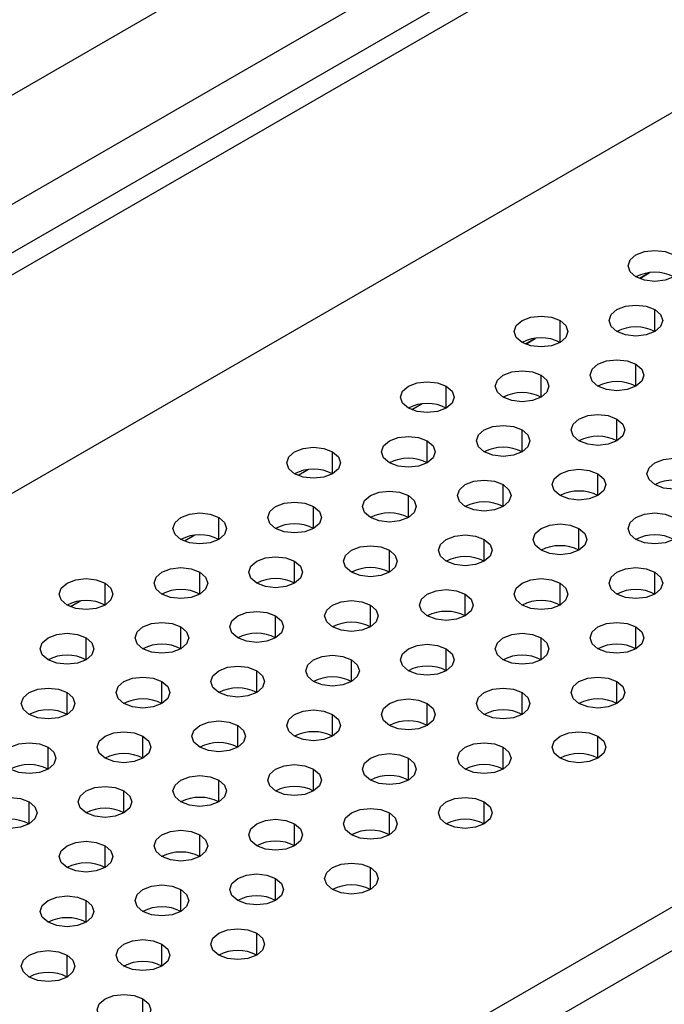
# Model space of a CAD drawing. Header units: millimetres. Extents: x 0 to 1118, y 0 to 864.
# Tile 250 of 256: x 961.2 to 964.2, y 715.34 to 719.93. Entities that reach past the tile are written whole.
import ezdxf

# ---------------------------------------------------------------- set-up
doc = ezdxf.new("R2010")
doc.units = ezdxf.units.MM

msp = doc.modelspace()

# ---------------------------------------------------------------- linework, layer by layer
at = {"color": 7, "linetype": 'Continuous', "lineweight": 25}
for p, q in [((927.3153, 699.3026), (982.1691, 730.969)), ((927.4037, 699.2515), (982.2575, 730.918)), ((982.5226, 730.0504), (927.1385, 698.0778)), ((930.5559, 701.9091), (978.6695, 729.6845)), ((978.799, 729.2489), (930.6854, 701.4736)), ((930.3293, 696.2154), (985.7488, 728.2084)), ((930.4177, 696.0623), (985.8372, 728.0553)), ((964.1362, 718.7502), (964.088, 718.7224)), ((964.0894, 718.7231), (964.1332, 718.7483)), ((963.6059, 718.444), (963.5577, 718.4162)), ((963.5591, 718.4169), (963.6028, 718.4422)), ((963.0755, 718.1379), (963.0274, 718.1101)), ((963.0287, 718.1108), (963.0725, 718.136)), ((962.5452, 717.8317), (962.4971, 717.8039)), ((962.4984, 717.8046), (962.5422, 717.8299)), ((962.0149, 717.5256), (961.9667, 717.4978)), ((961.9681, 717.4985), (962.0119, 717.5237)), ((961.4845, 717.2194), (961.4364, 717.1916)), ((961.4378, 717.1923), (961.4815, 717.2176))]:
    msp.add_line(p, q, dxfattribs=at)
at = {"color": 8, "linetype": 'Continuous', "lineweight": 25}
for p, q in [((964.16, 718.4752), (964.16, 718.5773)), ((963.718, 718.4242), (963.718, 718.5263)), ((964.0716, 718.2201), (964.0716, 718.3222)), ((963.6296, 718.1691), (963.6296, 718.2711)), ((963.1877, 718.1181), (963.1877, 718.2201)), ((963.9832, 717.965), (963.9832, 718.067)), ((963.5412, 717.914), (963.5412, 718.016)), ((963.0993, 717.8629), (963.0993, 717.965)), ((962.6574, 717.8119), (962.6574, 717.914)), ((963.8948, 717.7099), (963.8948, 717.8119)), ((963.4529, 717.6588), (963.4529, 717.7609)), ((963.0109, 717.6078), (963.0109, 717.7099)), ((962.569, 717.5568), (962.569, 717.6588)), ((962.127, 717.5058), (962.127, 717.6078)), ((963.8064, 717.4547), (963.8064, 717.5568)), ((963.3645, 717.4037), (963.3645, 717.5058)), ((962.9225, 717.3527), (962.9225, 717.4547)), ((962.4806, 717.3017), (962.4806, 717.4037)), ((962.0386, 717.2506), (962.0386, 717.3527)), ((964.16, 717.2506), (964.16, 717.3527)), ((961.5967, 717.1996), (961.5967, 717.3017)), ((963.718, 717.1996), (963.718, 717.3017)), ((963.2761, 717.1486), (963.2761, 717.2506)), ((962.8341, 717.0975), (962.8341, 717.1996)), ((962.3922, 717.0465), (962.3922, 717.1486)), ((961.9503, 716.9955), (961.9503, 717.0975)), ((964.0716, 716.9955), (964.0716, 717.0975)), ((961.5083, 716.9445), (961.5083, 717.0465)), ((963.6296, 716.9445), (963.6296, 717.0465)), ((963.1877, 716.8934), (963.1877, 716.9955)), ((962.7457, 716.8424), (962.7457, 716.9445)), ((962.3038, 716.7914), (962.3038, 716.8934)), ((961.8619, 716.7404), (961.8619, 716.8424)), ((963.9832, 716.7404), (963.9832, 716.8424)), ((961.4199, 716.6893), (961.4199, 716.7914)), ((963.5412, 716.6893), (963.5412, 716.7914)), ((963.0993, 716.6383), (963.0993, 716.7404)), ((962.6574, 716.5873), (962.6574, 716.6893)), ((962.2154, 716.5363), (962.2154, 716.6383)), ((961.7735, 716.4852), (961.7735, 716.5873)), ((963.8948, 716.4852), (963.8948, 716.5873)), ((961.3315, 716.4342), (961.3315, 716.5363)), ((963.4529, 716.4342), (963.4529, 716.5363)), ((963.0109, 716.3832), (963.0109, 716.4852)), ((962.569, 716.3322), (962.569, 716.4342)), ((962.127, 716.2811), (962.127, 716.3832)), ((961.6851, 716.2301), (961.6851, 716.3322)), ((961.2431, 716.1791), (961.2431, 716.2811)), ((963.3645, 716.1791), (963.3645, 716.2811)), ((962.9225, 716.1281), (962.9225, 716.2301)), ((962.4806, 716.077), (962.4806, 716.1791)), ((962.0386, 716.026), (962.0386, 716.1281)), ((961.5967, 715.975), (961.5967, 716.077)), ((962.8341, 715.8729), (962.8341, 715.975)), ((962.3922, 715.8219), (962.3922, 715.924)), ((961.9503, 715.7709), (961.9503, 715.8729)), ((961.5083, 715.7199), (961.5083, 715.8219)), ((962.3038, 715.5668), (962.3038, 715.6688)), ((961.8619, 715.5158), (961.8619, 715.6178)), ((961.4199, 715.4647), (961.4199, 715.5668)), ((961.7735, 715.2606), (961.7735, 715.3627))]:
    msp.add_line(p, q, dxfattribs=at)
at = {"color": 7, "linetype": 'Continuous', "lineweight": 25, "flags": 128}
for points in [[(964.0716, 718.7304), (964.0445, 718.7538), (964.035, 718.7814), (964.0445, 718.809), (964.0716, 718.8324), (964.1121, 718.8481), (964.16, 718.8536), (964.2078, 718.8481), (964.2483, 718.8324)], [(964.2483, 718.8324), (964.2754, 718.809), (964.285, 718.7814), (964.2754, 718.7538), (964.2483, 718.7304), (964.2078, 718.7147), (964.16, 718.7092), (964.1121, 718.7147), (964.0716, 718.7304)], [(963.9832, 718.4752), (963.9561, 718.4986), (963.9466, 718.5263), (963.9561, 718.5539), (963.9832, 718.5773), (964.0237, 718.5929), (964.0716, 718.5984), (964.1194, 718.5929), (964.16, 718.5773)], [(964.16, 718.5773), (964.1871, 718.5539), (964.1966, 718.5263), (964.1871, 718.4986), (964.16, 718.4752), (964.1194, 718.4596), (964.0716, 718.4541), (964.0237, 718.4596), (963.9832, 718.4752)], [(963.5412, 718.4242), (963.5141, 718.4476), (963.5046, 718.4752), (963.5141, 718.5029), (963.5412, 718.5263), (963.5818, 718.5419), (963.6296, 718.5474), (963.6775, 718.5419), (963.718, 718.5263)], [(963.718, 718.5263), (963.7451, 718.5029), (963.7546, 718.4752), (963.7451, 718.4476), (963.718, 718.4242), (963.6775, 718.4086), (963.6296, 718.4031), (963.5818, 718.4086), (963.5412, 718.4242)], [(963.8948, 718.2201), (963.8677, 718.2435), (963.8582, 718.2711), (963.8677, 718.2988), (963.8948, 718.3222), (963.9353, 718.3378), (963.9832, 718.3433), (964.031, 718.3378), (964.0716, 718.3222)], [(964.0716, 718.3222), (964.0987, 718.2988), (964.1082, 718.2711), (964.0987, 718.2435), (964.0716, 718.2201), (964.031, 718.2045), (963.9832, 718.199), (963.9353, 718.2045), (963.8948, 718.2201)], [(963.4529, 718.1691), (963.4258, 718.1925), (963.4162, 718.2201), (963.4258, 718.2477), (963.4529, 718.2711), (963.4934, 718.2868), (963.5412, 718.2923), (963.5891, 718.2868), (963.6296, 718.2711)], [(963.6296, 718.2711), (963.6567, 718.2477), (963.6662, 718.2201), (963.6567, 718.1925), (963.6296, 718.1691), (963.5891, 718.1534), (963.5412, 718.1479), (963.4934, 718.1534), (963.4529, 718.1691)], [(963.0109, 718.1181), (962.9838, 718.1415), (962.9743, 718.1691), (962.9838, 718.1967), (963.0109, 718.2201), (963.0515, 718.2358), (963.0993, 718.2412), (963.1471, 718.2358), (963.1877, 718.2201)], [(963.1877, 718.2201), (963.2148, 718.1967), (963.2243, 718.1691), (963.2148, 718.1415), (963.1877, 718.1181), (963.1471, 718.1024), (963.0993, 718.0969), (963.0515, 718.1024), (963.0109, 718.1181)], [(963.8064, 717.965), (963.7793, 717.9884), (963.7698, 718.016), (963.7793, 718.0436), (963.8064, 718.067), (963.847, 718.0827), (963.8948, 718.0882), (963.9426, 718.0827), (963.9832, 718.067)], [(963.9832, 718.067), (964.0103, 718.0436), (964.0198, 718.016), (964.0103, 717.9884), (963.9832, 717.965), (963.9426, 717.9493), (963.8948, 717.9438), (963.847, 717.9493), (963.8064, 717.965)], [(963.3645, 717.914), (963.3374, 717.9374), (963.3279, 717.965), (963.3374, 717.9926), (963.3645, 718.016), (963.405, 718.0317), (963.4529, 718.0371), (963.5007, 718.0317), (963.5412, 718.016)], [(962.9225, 717.8629), (962.8954, 717.8863), (962.8859, 717.914), (962.8954, 717.9416), (962.9225, 717.965), (962.9631, 717.9806), (963.0109, 717.9861), (963.0587, 717.9806), (963.0993, 717.965)], [(963.5412, 718.016), (963.5683, 717.9926), (963.5779, 717.965), (963.5683, 717.9374), (963.5412, 717.914), (963.5007, 717.8983), (963.4529, 717.8928), (963.405, 717.8983), (963.3645, 717.914)], [(962.4806, 717.8119), (962.4535, 717.8353), (962.444, 717.8629), (962.4535, 717.8905), (962.4806, 717.914), (962.5211, 717.9296), (962.569, 717.9351), (962.6168, 717.9296), (962.6574, 717.914)], [(963.0993, 717.965), (963.1264, 717.9416), (963.1359, 717.914), (963.1264, 717.8863), (963.0993, 717.8629), (963.0587, 717.8473), (963.0109, 717.8418), (962.9631, 717.8473), (962.9225, 717.8629)], [(962.6574, 717.914), (962.6845, 717.8905), (962.694, 717.8629), (962.6845, 717.8353), (962.6574, 717.8119), (962.6168, 717.7963), (962.569, 717.7908), (962.5211, 717.7963), (962.4806, 717.8119)], [(964.16, 717.7609), (964.1329, 717.7843), (964.1233, 717.8119), (964.1329, 717.8395), (964.16, 717.8629), (964.2005, 717.8786), (964.2483, 717.8841), (964.2962, 717.8786), (964.3367, 717.8629)], [(964.3367, 717.8629), (964.3638, 717.8395), (964.3733, 717.8119), (964.3638, 717.7843), (964.3367, 717.7609), (964.2962, 717.7452), (964.2483, 717.7397), (964.2005, 717.7452), (964.16, 717.7609)], [(963.718, 717.7099), (963.6909, 717.7333), (963.6814, 717.7609), (963.6909, 717.7885), (963.718, 717.8119), (963.7586, 717.8275), (963.8064, 717.833), (963.8542, 717.8275), (963.8948, 717.8119)], [(963.8948, 717.8119), (963.9219, 717.7885), (963.9314, 717.7609), (963.9219, 717.7333), (963.8948, 717.7099), (963.8542, 717.6942), (963.8064, 717.6887), (963.7586, 717.6942), (963.718, 717.7099)], [(963.2761, 717.6588), (963.249, 717.6822), (963.2395, 717.7099), (963.249, 717.7375), (963.2761, 717.7609), (963.3166, 717.7765), (963.3645, 717.782), (963.4123, 717.7765), (963.4529, 717.7609)], [(963.4529, 717.7609), (963.4799, 717.7375), (963.4895, 717.7099), (963.4799, 717.6822), (963.4529, 717.6588), (963.4123, 717.6432), (963.3645, 717.6377), (963.3166, 717.6432), (963.2761, 717.6588)], [(962.8341, 717.6078), (962.807, 717.6312), (962.7975, 717.6588), (962.807, 717.6864), (962.8341, 717.7099), (962.8747, 717.7255), (962.9225, 717.731), (962.9704, 717.7255), (963.0109, 717.7099)], [(963.0109, 717.7099), (963.038, 717.6864), (963.0475, 717.6588), (963.038, 717.6312), (963.0109, 717.6078), (962.9704, 717.5922), (962.9225, 717.5867), (962.8747, 717.5922), (962.8341, 717.6078)], [(962.3922, 717.5568), (962.3651, 717.5802), (962.3556, 717.6078), (962.3651, 717.6354), (962.3922, 717.6588), (962.4327, 717.6745), (962.4806, 717.68), (962.5284, 717.6745), (962.569, 717.6588)], [(962.569, 717.6588), (962.5961, 717.6354), (962.6056, 717.6078), (962.5961, 717.5802), (962.569, 717.5568), (962.5284, 717.5411), (962.4806, 717.5356), (962.4327, 717.5411), (962.3922, 717.5568)], [(961.9503, 717.5058), (961.9232, 717.5292), (961.9136, 717.5568), (961.9232, 717.5844), (961.9503, 717.6078), (961.9908, 717.6234), (962.0386, 717.6289), (962.0865, 717.6234), (962.127, 717.6078)], [(964.0716, 717.5058), (964.0445, 717.5292), (964.035, 717.5568), (964.0445, 717.5844), (964.0716, 717.6078), (964.1121, 717.6234), (964.16, 717.6289), (964.2078, 717.6234), (964.2483, 717.6078)], [(962.127, 717.6078), (962.1541, 717.5844), (962.1636, 717.5568), (962.1541, 717.5292), (962.127, 717.5058), (962.0865, 717.4901), (962.0386, 717.4846), (961.9908, 717.4901), (961.9503, 717.5058)], [(963.6296, 717.4547), (963.6025, 717.4781), (963.593, 717.5058), (963.6025, 717.5334), (963.6296, 717.5568), (963.6702, 717.5724), (963.718, 717.5779), (963.7659, 717.5724), (963.8064, 717.5568)], [(964.2483, 717.6078), (964.2754, 717.5844), (964.285, 717.5568), (964.2754, 717.5292), (964.2483, 717.5058), (964.2078, 717.4901), (964.16, 717.4846), (964.1121, 717.4901), (964.0716, 717.5058)], [(963.1877, 717.4037), (963.1606, 717.4271), (963.1511, 717.4547), (963.1606, 717.4823), (963.1877, 717.5058), (963.2282, 717.5214), (963.2761, 717.5269), (963.3239, 717.5214), (963.3645, 717.5058)], [(963.8064, 717.5568), (963.8335, 717.5334), (963.843, 717.5058), (963.8335, 717.4781), (963.8064, 717.4547), (963.7659, 717.4391), (963.718, 717.4336), (963.6702, 717.4391), (963.6296, 717.4547)], [(962.7457, 717.3527), (962.7186, 717.3761), (962.7091, 717.4037), (962.7186, 717.4313), (962.7457, 717.4547), (962.7863, 717.4704), (962.8341, 717.4759), (962.882, 717.4704), (962.9225, 717.4547)], [(963.3645, 717.5058), (963.3916, 717.4823), (963.4011, 717.4547), (963.3916, 717.4271), (963.3645, 717.4037), (963.3239, 717.3881), (963.2761, 717.3826), (963.2282, 717.3881), (963.1877, 717.4037)], [(962.3038, 717.3017), (962.2767, 717.3251), (962.2672, 717.3527), (962.2767, 717.3803), (962.3038, 717.4037), (962.3444, 717.4193), (962.3922, 717.4248), (962.44, 717.4193), (962.4806, 717.4037)], [(962.9225, 717.4547), (962.9496, 717.4313), (962.9591, 717.4037), (962.9496, 717.3761), (962.9225, 717.3527), (962.882, 717.337), (962.8341, 717.3315), (962.7863, 717.337), (962.7457, 717.3527)], [(962.4806, 717.4037), (962.5077, 717.3803), (962.5172, 717.3527), (962.5077, 717.3251), (962.4806, 717.3017), (962.44, 717.286), (962.3922, 717.2805), (962.3444, 717.286), (962.3038, 717.3017)], [(961.8619, 717.2506), (961.8348, 717.274), (961.8253, 717.3017), (961.8348, 717.3293), (961.8619, 717.3527), (961.9024, 717.3683), (961.9503, 717.3738), (961.9981, 717.3683), (962.0386, 717.3527)], [(962.0386, 717.3527), (962.0657, 717.3293), (962.0753, 717.3017), (962.0657, 717.274), (962.0386, 717.2506), (961.9981, 717.235), (961.9503, 717.2295), (961.9024, 717.235), (961.8619, 717.2506)], [(963.9832, 717.2506), (963.9561, 717.274), (963.9466, 717.3017), (963.9561, 717.3293), (963.9832, 717.3527), (964.0237, 717.3683), (964.0716, 717.3738), (964.1194, 717.3683), (964.16, 717.3527)], [(964.16, 717.3527), (964.1871, 717.3293), (964.1966, 717.3017), (964.1871, 717.274), (964.16, 717.2506), (964.1194, 717.235), (964.0716, 717.2295), (964.0237, 717.235), (963.9832, 717.2506)], [(961.4199, 717.1996), (961.3928, 717.223), (961.3833, 717.2506), (961.3928, 717.2782), (961.4199, 717.3017), (961.4605, 717.3173), (961.5083, 717.3228), (961.5561, 717.3173), (961.5967, 717.3017)], [(961.5967, 717.3017), (961.6238, 717.2782), (961.6333, 717.2506), (961.6238, 717.223), (961.5967, 717.1996), (961.5561, 717.184), (961.5083, 717.1785), (961.4605, 717.184), (961.4199, 717.1996)], [(963.5412, 717.1996), (963.5141, 717.223), (963.5046, 717.2506), (963.5141, 717.2782), (963.5412, 717.3017), (963.5818, 717.3173), (963.6296, 717.3228), (963.6775, 717.3173), (963.718, 717.3017)], [(963.718, 717.3017), (963.7451, 717.2782), (963.7546, 717.2506), (963.7451, 717.223), (963.718, 717.1996), (963.6775, 717.184), (963.6296, 717.1785), (963.5818, 717.184), (963.5412, 717.1996)], [(963.0993, 717.1486), (963.0722, 717.172), (963.0627, 717.1996), (963.0722, 717.2272), (963.0993, 717.2506), (963.1399, 717.2663), (963.1877, 717.2718), (963.2355, 717.2663), (963.2761, 717.2506)], [(963.2761, 717.2506), (963.3032, 717.2272), (963.3127, 717.1996), (963.3032, 717.172), (963.2761, 717.1486), (963.2355, 717.1329), (963.1877, 717.1274), (963.1399, 717.1329), (963.0993, 717.1486)], [(962.6574, 717.0975), (962.6303, 717.121), (962.6207, 717.1486), (962.6303, 717.1762), (962.6574, 717.1996), (962.6979, 717.2152), (962.7457, 717.2207), (962.7936, 717.2152), (962.8341, 717.1996)], [(962.8341, 717.1996), (962.8612, 717.1762), (962.8707, 717.1486), (962.8612, 717.121), (962.8341, 717.0975), (962.7936, 717.0819), (962.7457, 717.0764), (962.6979, 717.0819), (962.6574, 717.0975)], [(962.2154, 717.0465), (962.1883, 717.0699), (962.1788, 717.0975), (962.1883, 717.1252), (962.2154, 717.1486), (962.256, 717.1642), (962.3038, 717.1697), (962.3516, 717.1642), (962.3922, 717.1486)], [(961.7735, 716.9955), (961.7464, 717.0189), (961.7369, 717.0465), (961.7464, 717.0741), (961.7735, 717.0975), (961.814, 717.1132), (961.8619, 717.1187), (961.9097, 717.1132), (961.9503, 717.0975)], [(962.3922, 717.1486), (962.4193, 717.1252), (962.4288, 717.0975), (962.4193, 717.0699), (962.3922, 717.0465), (962.3516, 717.0309), (962.3038, 717.0254), (962.256, 717.0309), (962.2154, 717.0465)], [(963.8948, 716.9955), (963.8677, 717.0189), (963.8582, 717.0465), (963.8677, 717.0741), (963.8948, 717.0975), (963.9353, 717.1132), (963.9832, 717.1187), (964.031, 717.1132), (964.0716, 717.0975)], [(961.3315, 716.9445), (961.3044, 716.9679), (961.2949, 716.9955), (961.3044, 717.0231), (961.3315, 717.0465), (961.3721, 717.0622), (961.4199, 717.0677), (961.4678, 717.0622), (961.5083, 717.0465)], [(961.9503, 717.0975), (961.9773, 717.0741), (961.9869, 717.0465), (961.9773, 717.0189), (961.9503, 716.9955), (961.9097, 716.9799), (961.8619, 716.9744), (961.814, 716.9799), (961.7735, 716.9955)], [(963.4529, 716.9445), (963.4258, 716.9679), (963.4162, 716.9955), (963.4258, 717.0231), (963.4529, 717.0465), (963.4934, 717.0622), (963.5412, 717.0677), (963.5891, 717.0622), (963.6296, 717.0465)], [(964.0716, 717.0975), (964.0987, 717.0741), (964.1082, 717.0465), (964.0987, 717.0189), (964.0716, 716.9955), (964.031, 716.9799), (963.9832, 716.9744), (963.9353, 716.9799), (963.8948, 716.9955)], [(961.5083, 717.0465), (961.5354, 717.0231), (961.5449, 716.9955), (961.5354, 716.9679), (961.5083, 716.9445), (961.4678, 716.9288), (961.4199, 716.9233), (961.3721, 716.9288), (961.3315, 716.9445)], [(963.0109, 716.8934), (962.9838, 716.9169), (962.9743, 716.9445), (962.9838, 716.9721), (963.0109, 716.9955), (963.0515, 717.0111), (963.0993, 717.0166), (963.1471, 717.0111), (963.1877, 716.9955)], [(963.6296, 717.0465), (963.6567, 717.0231), (963.6662, 716.9955), (963.6567, 716.9679), (963.6296, 716.9445), (963.5891, 716.9288), (963.5412, 716.9233), (963.4934, 716.9288), (963.4529, 716.9445)], [(962.569, 716.8424), (962.5419, 716.8658), (962.5324, 716.8934), (962.5419, 716.9211), (962.569, 716.9445), (962.6095, 716.9601), (962.6574, 716.9656), (962.7052, 716.9601), (962.7457, 716.9445)], [(963.1877, 716.9955), (963.2148, 716.9721), (963.2243, 716.9445), (963.2148, 716.9169), (963.1877, 716.8934), (963.1471, 716.8778), (963.0993, 716.8723), (963.0515, 716.8778), (963.0109, 716.8934)], [(962.7457, 716.9445), (962.7728, 716.9211), (962.7824, 716.8934), (962.7728, 716.8658), (962.7457, 716.8424), (962.7052, 716.8268), (962.6574, 716.8213), (962.6095, 716.8268), (962.569, 716.8424)], [(962.127, 716.7914), (962.0999, 716.8148), (962.0904, 716.8424), (962.0999, 716.87), (962.127, 716.8934), (962.1676, 716.9091), (962.2154, 716.9146), (962.2633, 716.9091), (962.3038, 716.8934)], [(962.3038, 716.8934), (962.3309, 716.87), (962.3404, 716.8424), (962.3309, 716.8148), (962.3038, 716.7914), (962.2633, 716.7758), (962.2154, 716.7703), (962.1676, 716.7758), (962.127, 716.7914)], [(961.6851, 716.7404), (961.658, 716.7638), (961.6485, 716.7914), (961.658, 716.819), (961.6851, 716.8424), (961.7256, 716.8581), (961.7735, 716.8636), (961.8213, 716.8581), (961.8619, 716.8424)], [(961.8619, 716.8424), (961.889, 716.819), (961.8985, 716.7914), (961.889, 716.7638), (961.8619, 716.7404), (961.8213, 716.7247), (961.7735, 716.7192), (961.7256, 716.7247), (961.6851, 716.7404)], [(963.8064, 716.7404), (963.7793, 716.7638), (963.7698, 716.7914), (963.7793, 716.819), (963.8064, 716.8424), (963.847, 716.8581), (963.8948, 716.8636), (963.9426, 716.8581), (963.9832, 716.8424)], [(963.9832, 716.8424), (964.0103, 716.819), (964.0198, 716.7914), (964.0103, 716.7638), (963.9832, 716.7404), (963.9426, 716.7247), (963.8948, 716.7192), (963.847, 716.7247), (963.8064, 716.7404)], [(961.2431, 716.6893), (961.216, 716.7128), (961.2065, 716.7404), (961.216, 716.768), (961.2431, 716.7914), (961.2837, 716.807), (961.3315, 716.8125), (961.3794, 716.807), (961.4199, 716.7914)], [(961.4199, 716.7914), (961.447, 716.768), (961.4565, 716.7404), (961.447, 716.7128), (961.4199, 716.6893), (961.3794, 716.6737), (961.3315, 716.6682), (961.2837, 716.6737), (961.2431, 716.6893)], [(963.3645, 716.6893), (963.3374, 716.7128), (963.3279, 716.7404), (963.3374, 716.768), (963.3645, 716.7914), (963.405, 716.807), (963.4529, 716.8125), (963.5007, 716.807), (963.5412, 716.7914)], [(963.5412, 716.7914), (963.5683, 716.768), (963.5779, 716.7404), (963.5683, 716.7128), (963.5412, 716.6893), (963.5007, 716.6737), (963.4529, 716.6682), (963.405, 716.6737), (963.3645, 716.6893)], [(962.9225, 716.6383), (962.8954, 716.6617), (962.8859, 716.6893), (962.8954, 716.717), (962.9225, 716.7404), (962.9631, 716.756), (963.0109, 716.7615), (963.0587, 716.756), (963.0993, 716.7404)], [(963.0993, 716.7404), (963.1264, 716.717), (963.1359, 716.6893), (963.1264, 716.6617), (963.0993, 716.6383), (963.0587, 716.6227), (963.0109, 716.6172), (962.9631, 716.6227), (962.9225, 716.6383)], [(962.4806, 716.5873), (962.4535, 716.6107), (962.444, 716.6383), (962.4535, 716.6659), (962.4806, 716.6893), (962.5211, 716.705), (962.569, 716.7105), (962.6168, 716.705), (962.6574, 716.6893)], [(962.0386, 716.5363), (962.0115, 716.5597), (962.002, 716.5873), (962.0115, 716.6149), (962.0386, 716.6383), (962.0792, 716.654), (962.127, 716.6595), (962.1749, 716.654), (962.2154, 716.6383)], [(962.6574, 716.6893), (962.6845, 716.6659), (962.694, 716.6383), (962.6845, 716.6107), (962.6574, 716.5873), (962.6168, 716.5717), (962.569, 716.5662), (962.5211, 716.5717), (962.4806, 716.5873)], [(961.5967, 716.4852), (961.5696, 716.5087), (961.5601, 716.5363), (961.5696, 716.5639), (961.5967, 716.5873), (961.6373, 716.6029), (961.6851, 716.6084), (961.7329, 716.6029), (961.7735, 716.5873)], [(962.2154, 716.6383), (962.2425, 716.6149), (962.252, 716.5873), (962.2425, 716.5597), (962.2154, 716.5363), (962.1749, 716.5206), (962.127, 716.5151), (962.0792, 716.5206), (962.0386, 716.5363)], [(963.718, 716.4852), (963.6909, 716.5087), (963.6814, 716.5363), (963.6909, 716.5639), (963.718, 716.5873), (963.7586, 716.6029), (963.8064, 716.6084), (963.8542, 716.6029), (963.8948, 716.5873)], [(961.1548, 716.4342), (961.1277, 716.4576), (961.1181, 716.4852), (961.1277, 716.5129), (961.1548, 716.5363), (961.1953, 716.5519), (961.2431, 716.5574), (961.291, 716.5519), (961.3315, 716.5363)], [(961.7735, 716.5873), (961.8006, 716.5639), (961.8101, 716.5363), (961.8006, 716.5087), (961.7735, 716.4852), (961.7329, 716.4696), (961.6851, 716.4641), (961.6373, 716.4696), (961.5967, 716.4852)], [(963.2761, 716.4342), (963.249, 716.4576), (963.2395, 716.4852), (963.249, 716.5129), (963.2761, 716.5363), (963.3166, 716.5519), (963.3645, 716.5574), (963.4123, 716.5519), (963.4529, 716.5363)], [(963.8948, 716.5873), (963.9219, 716.5639), (963.9314, 716.5363), (963.9219, 716.5087), (963.8948, 716.4852), (963.8542, 716.4696), (963.8064, 716.4641), (963.7586, 716.4696), (963.718, 716.4852)], [(961.3315, 716.5363), (961.3586, 716.5129), (961.3681, 716.4852), (961.3586, 716.4576), (961.3315, 716.4342), (961.291, 716.4186), (961.2431, 716.4131), (961.1953, 716.4186), (961.1548, 716.4342)], [(962.8341, 716.3832), (962.807, 716.4066), (962.7975, 716.4342), (962.807, 716.4618), (962.8341, 716.4852), (962.8747, 716.5009), (962.9225, 716.5064), (962.9704, 716.5009), (963.0109, 716.4852)], [(963.4529, 716.5363), (963.4799, 716.5129), (963.4895, 716.4852), (963.4799, 716.4576), (963.4529, 716.4342), (963.4123, 716.4186), (963.3645, 716.4131), (963.3166, 716.4186), (963.2761, 716.4342)], [(963.0109, 716.4852), (963.038, 716.4618), (963.0475, 716.4342), (963.038, 716.4066), (963.0109, 716.3832), (962.9704, 716.3675), (962.9225, 716.3621), (962.8747, 716.3675), (962.8341, 716.3832)], [(962.3922, 716.3322), (962.3651, 716.3556), (962.3556, 716.3832), (962.3651, 716.4108), (962.3922, 716.4342), (962.4327, 716.4499), (962.4806, 716.4554), (962.5284, 716.4499), (962.569, 716.4342)], [(962.569, 716.4342), (962.5961, 716.4108), (962.6056, 716.3832), (962.5961, 716.3556), (962.569, 716.3322), (962.5284, 716.3165), (962.4806, 716.311), (962.4327, 716.3165), (962.3922, 716.3322)], [(961.9503, 716.2811), (961.9232, 716.3046), (961.9136, 716.3322), (961.9232, 716.3598), (961.9503, 716.3832), (961.9908, 716.3988), (962.0386, 716.4043), (962.0865, 716.3988), (962.127, 716.3832)], [(962.127, 716.3832), (962.1541, 716.3598), (962.1636, 716.3322), (962.1541, 716.3046), (962.127, 716.2811), (962.0865, 716.2655), (962.0386, 716.26), (961.9908, 716.2655), (961.9503, 716.2811)], [(961.5083, 716.2301), (961.4812, 716.2535), (961.4717, 716.2811), (961.4812, 716.3088), (961.5083, 716.3322), (961.5489, 716.3478), (961.5967, 716.3533), (961.6445, 716.3478), (961.6851, 716.3322)], [(961.6851, 716.3322), (961.7122, 716.3088), (961.7217, 716.2811), (961.7122, 716.2535), (961.6851, 716.2301), (961.6445, 716.2145), (961.5967, 716.209), (961.5489, 716.2145), (961.5083, 716.2301)], [(961.0664, 716.1791), (961.0393, 716.2025), (961.0298, 716.2301), (961.0393, 716.2577), (961.0664, 716.2811), (961.1069, 716.2968), (961.1548, 716.3023), (961.2026, 716.2968), (961.2431, 716.2811)], [(961.2431, 716.2811), (961.2702, 716.2577), (961.2798, 716.2301), (961.2702, 716.2025), (961.2431, 716.1791), (961.2026, 716.1634), (961.1548, 716.158), (961.1069, 716.1634), (961.0664, 716.1791)], [(963.1877, 716.1791), (963.1606, 716.2025), (963.1511, 716.2301), (963.1606, 716.2577), (963.1877, 716.2811), (963.2282, 716.2968), (963.2761, 716.3023), (963.3239, 716.2968), (963.3645, 716.2811)], [(963.3645, 716.2811), (963.3916, 716.2577), (963.4011, 716.2301), (963.3916, 716.2025), (963.3645, 716.1791), (963.3239, 716.1634), (963.2761, 716.158), (963.2282, 716.1634), (963.1877, 716.1791)], [(962.7457, 716.1281), (962.7186, 716.1515), (962.7091, 716.1791), (962.7186, 716.2067), (962.7457, 716.2301), (962.7863, 716.2458), (962.8341, 716.2513), (962.882, 716.2458), (962.9225, 716.2301)], [(962.3038, 716.077), (962.2767, 716.1004), (962.2672, 716.1281), (962.2767, 716.1557), (962.3038, 716.1791), (962.3444, 716.1947), (962.3922, 716.2002), (962.44, 716.1947), (962.4806, 716.1791)], [(962.9225, 716.2301), (962.9496, 716.2067), (962.9591, 716.1791), (962.9496, 716.1515), (962.9225, 716.1281), (962.882, 716.1124), (962.8341, 716.1069), (962.7863, 716.1124), (962.7457, 716.1281)], [(961.8619, 716.026), (961.8348, 716.0494), (961.8253, 716.077), (961.8348, 716.1047), (961.8619, 716.1281), (961.9024, 716.1437), (961.9503, 716.1492), (961.9981, 716.1437), (962.0386, 716.1281)], [(962.4806, 716.1791), (962.5077, 716.1557), (962.5172, 716.1281), (962.5077, 716.1004), (962.4806, 716.077), (962.44, 716.0614), (962.3922, 716.0559), (962.3444, 716.0614), (962.3038, 716.077)], [(961.4199, 715.975), (961.3928, 715.9984), (961.3833, 716.026), (961.3928, 716.0536), (961.4199, 716.077), (961.4605, 716.0927), (961.5083, 716.0982), (961.5561, 716.0927), (961.5967, 716.077)], [(962.0386, 716.1281), (962.0657, 716.1047), (962.0753, 716.077), (962.0657, 716.0494), (962.0386, 716.026), (961.9981, 716.0104), (961.9503, 716.0049), (961.9024, 716.0104), (961.8619, 716.026)], [(961.5967, 716.077), (961.6238, 716.0536), (961.6333, 716.026), (961.6238, 715.9984), (961.5967, 715.975), (961.5561, 715.9593), (961.5083, 715.9539), (961.4605, 715.9593), (961.4199, 715.975)], [(962.6574, 715.8729), (962.6303, 715.8963), (962.6207, 715.924), (962.6303, 715.9516), (962.6574, 715.975), (962.6979, 715.9906), (962.7457, 715.9961), (962.7936, 715.9906), (962.8341, 715.975)], [(962.8341, 715.975), (962.8612, 715.9516), (962.8707, 715.924), (962.8612, 715.8963), (962.8341, 715.8729), (962.7936, 715.8573), (962.7457, 715.8518), (962.6979, 715.8573), (962.6574, 715.8729)], [(962.2154, 715.8219), (962.1883, 715.8453), (962.1788, 715.8729), (962.1883, 715.9006), (962.2154, 715.924), (962.256, 715.9396), (962.3038, 715.9451), (962.3516, 715.9396), (962.3922, 715.924)], [(962.3922, 715.924), (962.4193, 715.9006), (962.4288, 715.8729), (962.4193, 715.8453), (962.3922, 715.8219), (962.3516, 715.8063), (962.3038, 715.8008), (962.256, 715.8063), (962.2154, 715.8219)], [(961.7735, 715.7709), (961.7464, 715.7943), (961.7369, 715.8219), (961.7464, 715.8495), (961.7735, 715.8729), (961.814, 715.8886), (961.8619, 715.8941), (961.9097, 715.8886), (961.9503, 715.8729)], [(961.9503, 715.8729), (961.9773, 715.8495), (961.9869, 715.8219), (961.9773, 715.7943), (961.9503, 715.7709), (961.9097, 715.7552), (961.8619, 715.7498), (961.814, 715.7552), (961.7735, 715.7709)], [(961.3315, 715.7199), (961.3044, 715.7433), (961.2949, 715.7709), (961.3044, 715.7985), (961.3315, 715.8219), (961.3721, 715.8376), (961.4199, 715.843), (961.4678, 715.8376), (961.5083, 715.8219)], [(961.5083, 715.8219), (961.5354, 715.7985), (961.5449, 715.7709), (961.5354, 715.7433), (961.5083, 715.7199), (961.4678, 715.7042), (961.4199, 715.6987), (961.3721, 715.7042), (961.3315, 715.7199)], [(962.127, 715.5668), (962.0999, 715.5902), (962.0904, 715.6178), (962.0999, 715.6454), (962.127, 715.6688), (962.1676, 715.6845), (962.2154, 715.69), (962.2633, 715.6845), (962.3038, 715.6688)], [(961.6851, 715.5158), (961.658, 715.5392), (961.6485, 715.5668), (961.658, 715.5944), (961.6851, 715.6178), (961.7256, 715.6335), (961.7735, 715.6389), (961.8213, 715.6335), (961.8619, 715.6178)], [(962.3038, 715.6688), (962.3309, 715.6454), (962.3404, 715.6178), (962.3309, 715.5902), (962.3038, 715.5668), (962.2633, 715.5511), (962.2154, 715.5456), (962.1676, 715.5511), (962.127, 715.5668)], [(961.2431, 715.4647), (961.216, 715.4881), (961.2065, 715.5158), (961.216, 715.5434), (961.2431, 715.5668), (961.2837, 715.5824), (961.3315, 715.5879), (961.3794, 715.5824), (961.4199, 715.5668)], [(961.8619, 715.6178), (961.889, 715.5944), (961.8985, 715.5668), (961.889, 715.5392), (961.8619, 715.5158), (961.8213, 715.5001), (961.7735, 715.4946), (961.7256, 715.5001), (961.6851, 715.5158)], [(961.4199, 715.5668), (961.447, 715.5434), (961.4565, 715.5158), (961.447, 715.4881), (961.4199, 715.4647), (961.3794, 715.4491), (961.3315, 715.4436), (961.2837, 715.4491), (961.2431, 715.4647)], [(961.5967, 715.2606), (961.5696, 715.284), (961.5601, 715.3117), (961.5696, 715.3393), (961.5967, 715.3627), (961.6373, 715.3783), (961.6851, 715.3838), (961.7329, 715.3783), (961.7735, 715.3627)], [(961.7735, 715.3627), (961.8006, 715.3393), (961.8101, 715.3117), (961.8006, 715.284), (961.7735, 715.2606), (961.7329, 715.245), (961.6851, 715.2395), (961.6373, 715.245), (961.5967, 715.2606)]]:
    msp.add_lwpolyline(points, dxfattribs=at)
at = {"color": 7, "linetype": 'Continuous', "lineweight": 25}
for centre in [(964.16, 718.5598), (964.0716, 718.3046), (963.6296, 718.2536), (963.9832, 718.0495), (963.5412, 717.9985), (963.0993, 717.9474), (963.8948, 717.7944), (963.4529, 717.7433), (963.0109, 717.6923), (962.569, 717.6413), (964.2483, 717.5903), (963.8064, 717.5392), (963.3645, 717.4882), (962.9225, 717.4372), (962.4806, 717.3862), (962.0386, 717.3351), (964.16, 717.3351), (963.718, 717.2841), (963.2761, 717.2331), (962.8341, 717.1821), (962.3922, 717.131), (961.9503, 717.08), (964.0716, 717.08), (961.5083, 717.029), (963.6296, 717.029), (963.1877, 716.978), (962.7457, 716.9269), (962.3038, 716.8759), (961.8619, 716.8249), (963.9832, 716.8249), (961.4199, 716.7739), (963.5412, 716.7739), (963.0993, 716.7228), (962.6574, 716.6718), (962.2154, 716.6208), (961.7735, 716.5698), (963.8948, 716.5698), (961.3315, 716.5187), (963.4529, 716.5187), (963.0109, 716.4677), (962.569, 716.4167), (962.127, 716.3657), (961.6851, 716.3146), (963.8064, 716.3146), (961.2431, 716.2636), (963.3645, 716.2636), (962.9225, 716.2126), (962.4806, 716.1616), (962.0386, 716.1105), (961.5967, 716.0595), (961.1548, 716.0085), (963.2761, 716.0085), (962.8341, 715.9575), (962.3922, 715.9064), (961.9503, 715.8554), (961.5083, 715.8044), (962.7457, 715.7023), (962.3038, 715.6513), (961.8619, 715.6003), (961.4199, 715.5493), (962.2154, 715.3962), (961.7735, 715.3451), (961.3315, 715.2941)]:
    msp.add_arc(centre, 0.1921, 62.61, 117.3846, dxfattribs=at)

doc.saveas('drawing.dxf')
